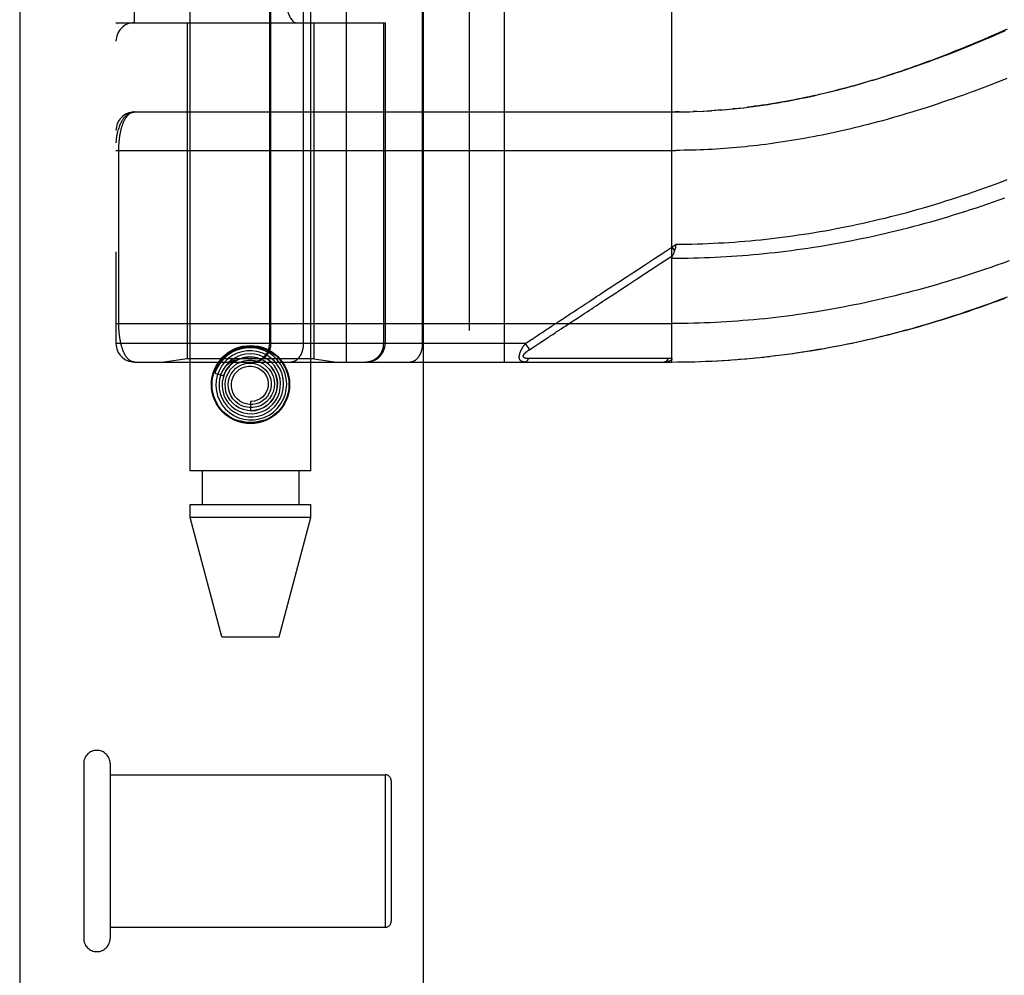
# Model space of a CAD drawing. Header units: inches. Extents: x 0 to 227, y 0 to 147.
# Tile 38 of 256: x 40.84 to 42.44, y 44.14 to 45.7. Entities that reach past the tile are written whole.
import ezdxf

# ---------------------------------------------------------------- set-up
doc = ezdxf.new("R2010")
doc.units = ezdxf.units.IN
doc.header["$LTSCALE"] = 12.466667
doc.header["$MEASUREMENT"] = 0
doc.linetypes.add('HIDDEN', pattern=[0.2, 0.1, -0.1])
doc.layers.get('0').update_dxf_attribs({"linetype": 'CONTINUOUS'})
doc.layers.add('DEFAULT_2', color=8, linetype='HIDDEN')
doc.layers.add('LEFTHAND_DOOR_ASSEMBLY', color=7, linetype='CONTINUOUS')

msp = doc.modelspace()

# ---------------------------------------------------------------- linework, layer by layer
at = {"color": 3, "linetype": 'Continuous'}
msp.add_line((40.8392, 106.2511), (40.8392, 41.7214), dxfattribs=at)
at = {"layer": 'DEFAULT_2', "color": 8, "linetype": 'HIDDEN'}
for p, q in [((40.9432, 44.4884), (40.9432, 44.2044)), ((40.9862, 44.4884), (40.9862, 44.2044)), ((40.9862, 44.4704), (41.4332, 44.4704)), ((41.4332, 44.4704), (41.4332, 44.2224)), ((41.4432, 44.4604), (41.4432, 44.2324)), ((40.9862, 44.2224), (41.4332, 44.2224))]:
    msp.add_line(p, q, dxfattribs=at)
for centre, radius, start, end in [((40.9647, 44.4884), 0.0215, 0, 180), ((41.4332, 44.4604), 0.01, 0, 90), ((41.4332, 44.2324), 0.01, 270, 360), ((40.9647, 44.2044), 0.0215, 180, 360)]:
    msp.add_arc(centre, radius, start, end, dxfattribs=at)
at = {"layer": 'LEFTHAND_DOOR_ASSEMBLY', "color": 3, "linetype": 'Continuous'}
msp.add_line((41.4949, 101.2924), (41.4949, 41.9424), dxfattribs=at)
at = {"layer": 'LEFTHAND_DOOR_ASSEMBLY', "color": 8, "linetype": 'HIDDEN'}
for p, q in [((41.5699, 101.2924), (41.5699, 41.9424)), ((41.1164, 44.9644), (41.1164, 48.1468)), ((41.3124, 44.9644), (41.3124, 48.1468)), ((41.3707, 45.1411), (41.3707, 47.8436)), ((41.6272, 45.1411), (41.6272, 47.8436)), ((40.9957, 47.8136), (40.9957, 45.1711)), ((41.2456, 45.1711), (41.2456, 47.8136)), ((41.2476, 45.1711), (41.2476, 47.8136)), ((41.3007, 45.1711), (41.3007, 47.8136)), ((41.4942, 45.1711), (41.4942, 47.8136)), ((41.0257, 45.6924), (41.0257, 47.2924)), ((41.3382, 47.2924), (41.3382, 45.6924)), ((41.3841, 47.2924), (41.3841, 45.6924)), ((41.8994, 45.1411), (41.8994, 45.8059)), ((40.9957, 45.6924), (41.4332, 45.6924)), ((41.1114, 45.6924), (41.1114, 45.1464)), ((41.3174, 45.6924), (41.3174, 45.1464)), ((41.4309, 45.1711), (41.4309, 45.6924)), ((41.4332, 45.6924), (41.4332, 45.1711)), ((42.0042, 45.553), (41.9983, 45.5524)), ((42.0077, 45.5534), (42.0162, 45.5543)), ((41.0257, 45.5474), (41.8994, 45.5474)), ((41.911, 45.5475), (41.9052, 45.5474)), ((41.9137, 45.5475), (41.9225, 45.5477)), ((41.9209, 45.5476), (41.9283, 45.5478)), ((41.9398, 45.5482), (41.934, 45.548)), ((41.9426, 45.5483), (41.9514, 45.5488)), ((41.9497, 45.5487), (41.9572, 45.5491)), ((41.9568, 45.5491), (41.9638, 45.5495)), ((41.9708, 45.55), (41.963, 45.5495)), ((41.9779, 45.5505), (41.9689, 45.5499)), ((41.9806, 45.5508), (41.9747, 45.5503)), ((41.9779, 45.5505), (41.9865, 45.5513)), ((40.9957, 45.4849), (41.906, 45.4849)), ((41.0003, 45.2028), (41.0003, 45.4849)), ((41.8994, 45.3279), (41.9062, 45.3324)), ((41.8994, 45.3279), (41.9036, 45.3217)), ((41.9053, 45.3281), (41.905, 45.3269)), ((41.9055, 45.3294), (41.9053, 45.3281)), ((41.9062, 45.3324), (41.9055, 45.3294)), ((40.9957, 45.2036), (41.8994, 45.2036)), ((41.7347, 45.2051), (41.7475, 45.2135)), ((41.6611, 45.1711), (40.9957, 45.1711)), ((41.6611, 45.1711), (41.6637, 45.1728)), ((41.6611, 45.1711), (41.6677, 45.1611)), ((41.6637, 45.1728), (41.6661, 45.1744)), ((41.6661, 45.1744), (41.6685, 45.176)), ((41.6752, 45.166), (41.6831, 45.1712)), ((41.6831, 45.1712), (41.6847, 45.1723)), ((41.6847, 45.1723), (41.6939, 45.1783)), ((41.6677, 45.1611), (41.6752, 45.166)), ((42.0638, 45.1509), (42.0774, 45.1526)), ((42.073, 45.152), (42.0869, 45.1538)), ((42.0822, 45.1532), (42.0964, 45.1551)), ((42.0915, 45.1545), (42.1059, 45.1565)), ((42.1007, 45.1558), (42.1154, 45.158)), ((41.0257, 45.1411), (41.8994, 45.1411)), ((41.1114, 45.1464), (41.0739, 45.1411)), ((41.3174, 45.1464), (41.1114, 45.1464)), ((41.1847, 45.1399), (41.1842, 45.1395)), ((41.1851, 45.1403), (41.1847, 45.1399)), ((41.1855, 45.1407), (41.1851, 45.1403)), ((41.186, 45.1412), (41.1855, 45.1407)), ((41.1875, 45.1425), (41.186, 45.1412)), ((41.1878, 45.1427), (41.1875, 45.1425)), ((41.3174, 45.1464), (41.3549, 45.1411)), ((41.671, 45.1466), (41.6666, 45.1466)), ((41.6799, 45.1467), (41.671, 45.1466)), ((41.7117, 45.1467), (41.6799, 45.1467)), ((41.7168, 45.1467), (41.7117, 45.1467)), ((41.8808, 45.1468), (41.8694, 45.1468)), ((41.8934, 45.1468), (41.8808, 45.1468)), ((41.8994, 45.1411), (41.9087, 45.1412)), ((41.9085, 45.1412), (41.918, 45.1413)), ((41.9176, 45.1413), (41.9274, 45.1414)), ((41.9267, 45.1414), (41.9367, 45.1416)), ((41.9358, 45.1416), (41.946, 45.1419)), ((41.9449, 45.1419), (41.9554, 45.1423)), ((41.954, 45.1422), (41.9647, 45.1427)), ((41.9631, 45.1426), (41.974, 45.1432)), ((41.9722, 45.1431), (41.9834, 45.1437)), ((41.9813, 45.1436), (41.9928, 45.1443)), ((41.9905, 45.1441), (42.0021, 45.145)), ((41.9996, 45.1448), (42.0115, 45.1457)), ((42.0087, 45.1455), (42.0209, 45.1465)), ((42.0179, 45.1462), (42.0303, 45.1473)), ((42.027, 45.147), (42.0397, 45.1482)), ((42.0362, 45.1479), (42.0491, 45.1492)), ((42.0454, 45.1488), (42.0585, 45.1503)), ((42.0546, 45.1498), (42.068, 45.1514)), ((41.1564, 45.1232), (41.1707, 45.1186)), ((41.2144, 45.0769), (41.2144, 45.0619)), ((41.3124, 44.9644), (41.1164, 44.9644)), ((41.1359, 44.9644), (41.1359, 44.9094)), ((41.2929, 44.9644), (41.2929, 44.9094)), ((41.1164, 44.8885), (41.1164, 44.9094)), ((41.1164, 44.9094), (41.3124, 44.9094)), ((41.3124, 44.8885), (41.3124, 44.9094)), ((41.1679, 44.6944), (41.1164, 44.8885)), ((41.3124, 44.8885), (41.1164, 44.8885)), ((41.2609, 44.6944), (41.3124, 44.8885)), ((41.1679, 44.6944), (41.2609, 44.6944))]:
    msp.add_line(p, q, dxfattribs=at)
for points in [[(42.0156, 45.5543), (42.0236, 45.5552), (42.0316, 45.5563), (42.0396, 45.5574), (42.0477, 45.5585), (42.0557, 45.5597), (42.0636, 45.561), (42.0716, 45.5623), (42.0794, 45.5637), (42.0872, 45.5651), (42.095, 45.5666), (42.1026, 45.5681), (42.1102, 45.5696), (42.1176, 45.5712), (42.125, 45.5728), (42.1323, 45.5744), (42.1396, 45.5761), (42.1468, 45.5778), (42.154, 45.5795), (42.1612, 45.5813), (42.1683, 45.5831), (42.1754, 45.585), (42.1825, 45.5868), (42.1896, 45.5888), (42.1966, 45.5907), (42.2036, 45.5927), (42.2106, 45.5947), (42.2176, 45.5968), (42.2246, 45.5989), (42.2315, 45.601), (42.2385, 45.6031), (42.2454, 45.6053), (42.2524, 45.6076), (42.2593, 45.6098), (42.2662, 45.6121), (42.2731, 45.6144), (42.2801, 45.6168), (42.287, 45.6192), (42.294, 45.6217), (42.3009, 45.6241), (42.3079, 45.6267), (42.3149, 45.6292), (42.3219, 45.6318), (42.329, 45.6345), (42.336, 45.6372), (42.3431, 45.6399), (42.3502, 45.6427), (42.3573, 45.6455), (42.3644, 45.6483), (42.3716, 45.6512), (42.3788, 45.6542), (42.3861, 45.6572), (42.3933, 45.6602), (42.4006, 45.6633), (42.408, 45.6664), (42.4153, 45.6696), (42.4227, 45.6728), (42.4302, 45.6761), (42.4376, 45.6794), (42.4452, 45.6828)], [(42.4412, 45.6793), (42.4326, 45.6755), (42.424, 45.6718), (42.4155, 45.6681), (42.407, 45.6645), (42.3985, 45.661), (42.3901, 45.6575), (42.3818, 45.6541), (42.3735, 45.6507), (42.3652, 45.6474), (42.357, 45.6442), (42.3489, 45.6411), (42.3408, 45.638), (42.3328, 45.6349), (42.3248, 45.632), (42.3169, 45.6291), (42.309, 45.6262), (42.3012, 45.6234), (42.2934, 45.6207), (42.2857, 45.618), (42.278, 45.6154), (42.2704, 45.6129), (42.2629, 45.6104), (42.2554, 45.608), (42.2479, 45.6056), (42.2405, 45.6033), (42.2332, 45.601), (42.2259, 45.5988), (42.2187, 45.5967), (42.2115, 45.5946), (42.2043, 45.5926), (42.1973, 45.5906), (42.1902, 45.5886), (42.1832, 45.5868), (42.1763, 45.5849), (42.1694, 45.5832), (42.1626, 45.5814), (42.1558, 45.5798), (42.149, 45.5781), (42.1423, 45.5766), (42.1356, 45.575), (42.129, 45.5735), (42.1225, 45.5721), (42.1159, 45.5707), (42.1094, 45.5694), (42.103, 45.5681), (42.0966, 45.5668), (42.0902, 45.5656), (42.0838, 45.5644), (42.0775, 45.5633), (42.0713, 45.5622), (42.065, 45.5612), (42.0588, 45.5602), (42.0526, 45.5592), (42.0465, 45.5583)], [(42.4436, 45.6016), (42.4347, 45.5981), (42.4258, 45.5946), (42.4169, 45.5911), (42.408, 45.5877), (42.3993, 45.5844), (42.3905, 45.5812), (42.3818, 45.578), (42.3732, 45.5749), (42.3646, 45.5718), (42.3561, 45.5688), (42.3476, 45.5659), (42.3391, 45.5631), (42.3307, 45.5602), (42.3224, 45.5575), (42.3141, 45.5548), (42.3058, 45.5522), (42.2977, 45.5496), (42.2895, 45.5471), (42.2814, 45.5447), (42.2734, 45.5423), (42.2654, 45.5399), (42.2574, 45.5377), (42.2495, 45.5354), (42.2417, 45.5333), (42.2339, 45.5312), (42.2261, 45.5291), (42.2184, 45.5271), (42.2107, 45.5252), (42.2031, 45.5233), (42.1955, 45.5215), (42.188, 45.5197), (42.1805, 45.5179), (42.1731, 45.5162), (42.1657, 45.5146), (42.1583, 45.513), (42.151, 45.5115), (42.1437, 45.51), (42.1364, 45.5086), (42.1292, 45.5072), (42.1221, 45.5058), (42.1149, 45.5045), (42.1078, 45.5033), (42.1008, 45.5021), (42.0937, 45.5009), (42.0867, 45.4998), (42.0798, 45.4987), (42.0728, 45.4977), (42.0659, 45.4967), (42.059, 45.4957), (42.0522, 45.4948)], [(41.9851, 45.5511), (41.9924, 45.5518), (41.9999, 45.5525), (42.0102, 45.5536)], [(42.0465, 45.5583), (42.0404, 45.5574), (42.0343, 45.5566), (42.0282, 45.5558), (42.0222, 45.555)], [(41.0257, 45.5474), (41.025, 45.5474), (41.0244, 45.5473), (41.0237, 45.5473), (41.023, 45.5472), (41.0223, 45.5471), (41.0216, 45.5469), (41.0209, 45.5467), (41.0202, 45.5465), (41.0195, 45.5463), (41.0188, 45.546), (41.0181, 45.5457), (41.0174, 45.5454), (41.0167, 45.545), (41.016, 45.5446), (41.0153, 45.5442), (41.0146, 45.5437), (41.0139, 45.5432), (41.0132, 45.5426), (41.0125, 45.542), (41.0118, 45.5413), (41.0111, 45.5406), (41.0104, 45.5399), (41.0096, 45.5391), (41.0089, 45.5383), (41.0082, 45.5374), (41.0075, 45.5364), (41.0068, 45.5354), (41.0061, 45.5343), (41.0054, 45.5332), (41.0047, 45.532), (41.0041, 45.5307), (41.0034, 45.5294), (41.0027, 45.5279), (41.002, 45.5264), (41.0014, 45.5248), (41.0007, 45.5231), (41.0001, 45.5212), (40.9995, 45.5193), (40.9989, 45.5173), (40.9983, 45.5153), (40.9979, 45.5133), (40.9975, 45.5115), (40.9971, 45.5099), (40.9968, 45.5083), (40.9966, 45.5069), (40.9964, 45.5057), (40.9962, 45.5045), (40.9961, 45.5034), (40.996, 45.5025), (40.9959, 45.5016), (40.9958, 45.5008), (40.9958, 45.5), (40.9958, 45.4993), (40.9957, 45.4986), (40.9957, 45.498), (40.9957, 45.4974)], [(41.0003, 45.4849), (41.0003, 45.4857), (41.0003, 45.4865), (41.0003, 45.4874), (41.0003, 45.4882), (41.0004, 45.489), (41.0004, 45.4898), (41.0004, 45.4906), (41.0004, 45.4915), (41.0005, 45.4923), (41.0005, 45.4931), (41.0005, 45.494), (41.0006, 45.4948), (41.0007, 45.4957), (41.0007, 45.4965), (41.0008, 45.4974), (41.0008, 45.4982), (41.0009, 45.4991), (41.001, 45.5), (41.0011, 45.5008), (41.0012, 45.5017), (41.0013, 45.5026), (41.0014, 45.5034), (41.0015, 45.5043), (41.0016, 45.5052), (41.0017, 45.5061), (41.0018, 45.507), (41.0019, 45.5079), (41.0021, 45.5088), (41.0022, 45.5097), (41.0024, 45.5105), (41.0025, 45.5114), (41.0027, 45.5123), (41.0029, 45.5132), (41.003, 45.514), (41.0032, 45.5149), (41.0034, 45.5158), (41.0036, 45.5166), (41.0038, 45.5175), (41.004, 45.5183), (41.0042, 45.5192), (41.0044, 45.52), (41.0046, 45.5209), (41.0049, 45.5217), (41.0051, 45.5225), (41.0053, 45.5233), (41.0056, 45.5242), (41.0058, 45.525), (41.0061, 45.5258), (41.0064, 45.5266), (41.0067, 45.5274), (41.0069, 45.5281), (41.0072, 45.5289), (41.0075, 45.5297), (41.0079, 45.5304), (41.0082, 45.5312), (41.0085, 45.5319), (41.0088, 45.5326), (41.0092, 45.5333), (41.0095, 45.534), (41.0099, 45.5347), (41.0102, 45.5354), (41.0106, 45.5361), (41.011, 45.5367), (41.0114, 45.5374), (41.0118, 45.538), (41.0122, 45.5386), (41.0126, 45.5392), (41.013, 45.5398), (41.0135, 45.5403), (41.0139, 45.5409), (41.0143, 45.5414), (41.0148, 45.5419), (41.0153, 45.5424), (41.0157, 45.5429), (41.0162, 45.5434), (41.0167, 45.5438), (41.0172, 45.5442), (41.0177, 45.5446), (41.0182, 45.545), (41.0188, 45.5453), (41.0193, 45.5456), (41.0198, 45.5459), (41.0204, 45.5462), (41.0209, 45.5464), (41.0215, 45.5467), (41.0221, 45.5468), (41.0227, 45.547), (41.0233, 45.5471), (41.0239, 45.5473), (41.0245, 45.5473), (41.0251, 45.5474), (41.0257, 45.5474)], [(41.8994, 45.5474), (41.9066, 45.5474), (41.9167, 45.5475)], [(41.9282, 45.5478), (41.9354, 45.5481), (41.9456, 45.5485)], [(42.0522, 45.4948), (42.0453, 45.494), (42.0385, 45.4932), (42.0318, 45.4924), (42.025, 45.4916), (42.0183, 45.4909), (42.0115, 45.4903), (42.0049, 45.4897), (41.9982, 45.4891), (41.9915, 45.4885), (41.9849, 45.488), (41.9782, 45.4876), (41.9716, 45.4871), (41.965, 45.4867), (41.9584, 45.4864), (41.9519, 45.4861), (41.9453, 45.4858), (41.9387, 45.4856), (41.9322, 45.4854), (41.9256, 45.4852), (41.9191, 45.4851), (41.9125, 45.485), (41.906, 45.4849)], [(41.9062, 45.3324), (41.9148, 45.3325), (41.9234, 45.3326), (41.932, 45.3328), (41.9406, 45.333), (41.9492, 45.3333), (41.9578, 45.3336), (41.9664, 45.334), (41.975, 45.3345), (41.9836, 45.335), (41.9922, 45.3355), (42.0009, 45.3361), (42.0095, 45.3367), (42.0181, 45.3375), (42.0268, 45.3382), (42.0354, 45.339), (42.0441, 45.3399), (42.0527, 45.3408), (42.0614, 45.3418), (42.0701, 45.3428), (42.0787, 45.3439), (42.0874, 45.345), (42.0961, 45.3462), (42.1049, 45.3475), (42.1136, 45.3488), (42.1223, 45.3501), (42.1311, 45.3516), (42.1398, 45.353), (42.1486, 45.3545), (42.1574, 45.3561), (42.1662, 45.3578), (42.175, 45.3595), (42.1838, 45.3612), (42.1926, 45.363), (42.2015, 45.3649), (42.2103, 45.3668), (42.2192, 45.3688), (42.2281, 45.3709), (42.237, 45.373), (42.2459, 45.3751), (42.2548, 45.3773), (42.2637, 45.3796), (42.2727, 45.3819), (42.2816, 45.3843), (42.2906, 45.3868), (42.2996, 45.3893), (42.3086, 45.3919), (42.3176, 45.3945), (42.3266, 45.3972), (42.3356, 45.4), (42.3446, 45.4028), (42.3537, 45.4056), (42.3627, 45.4086), (42.3718, 45.4116), (42.3808, 45.4146), (42.3899, 45.4177), (42.399, 45.4209), (42.4081, 45.4241), (42.4172, 45.4274), (42.4263, 45.4307), (42.4353, 45.4341), (42.4444, 45.4376)], [(41.8994, 45.3098), (41.9082, 45.3098), (41.917, 45.3099), (41.9258, 45.31), (41.9346, 45.3102), (41.9434, 45.3105), (41.9522, 45.3107), (41.961, 45.3111), (41.9698, 45.3115), (41.9786, 45.3119), (41.9874, 45.3124), (41.9962, 45.313), (42.0051, 45.3136), (42.0139, 45.3142), (42.0227, 45.3149), (42.0316, 45.3157), (42.0404, 45.3165), (42.0493, 45.3174), (42.0582, 45.3183), (42.0671, 45.3193), (42.0759, 45.3203), (42.0848, 45.3214), (42.0937, 45.3225), (42.1027, 45.3237), (42.1116, 45.3249), (42.1205, 45.3262), (42.1295, 45.3276), (42.1384, 45.329), (42.1474, 45.3305), (42.1564, 45.332), (42.1654, 45.3336), (42.1744, 45.3352), (42.1834, 45.3369), (42.1924, 45.3386), (42.2015, 45.3405), (42.2105, 45.3423), (42.2196, 45.3442), (42.2287, 45.3462), (42.2378, 45.3482), (42.2469, 45.3503), (42.256, 45.3525), (42.2652, 45.3547), (42.2743, 45.3569), (42.2835, 45.3593), (42.2926, 45.3616), (42.3018, 45.3641), (42.311, 45.3666), (42.3202, 45.3691), (42.3295, 45.3718), (42.3387, 45.3744), (42.3479, 45.3772), (42.3572, 45.38), (42.3664, 45.3828), (42.3757, 45.3857), (42.385, 45.3887), (42.3943, 45.3917), (42.4036, 45.3948), (42.4129, 45.3979), (42.4222, 45.4012), (42.4315, 45.4044), (42.4408, 45.4077)], [(41.7661, 45.2402), (41.7732, 45.2449), (41.7768, 45.2473), (41.7804, 45.2496), (41.784, 45.252), (41.7878, 45.2545), (41.7917, 45.2571), (41.7958, 45.2598), (41.8002, 45.2627), (41.8049, 45.2657), (41.8098, 45.269), (41.8151, 45.2725), (41.8208, 45.2762), (41.8268, 45.2802), (41.8333, 45.2844), (41.84, 45.2888), (41.8472, 45.2936), (41.8548, 45.2985), (41.8628, 45.3038), (41.8712, 45.3094), (41.8802, 45.3152), (41.8896, 45.3214), (41.8994, 45.3279)], [(41.8643, 45.2903), (41.8814, 45.3015), (41.9007, 45.3142)], [(41.8994, 45.3098), (41.8995, 45.31), (41.8995, 45.3102), (41.8995, 45.3104), (41.8995, 45.3106), (41.8995, 45.3109), (41.8996, 45.3111), (41.8996, 45.3113), (41.8997, 45.3115), (41.8997, 45.3117), (41.8998, 45.3119), (41.8998, 45.3121), (41.8999, 45.3124), (41.9, 45.3126), (41.9001, 45.3128), (41.9001, 45.313), (41.9002, 45.3133), (41.9003, 45.3135), (41.9004, 45.3137), (41.9005, 45.3139), (41.9009, 45.3147)], [(41.9036, 45.3217), (41.9034, 45.3211), (41.9032, 45.3205), (41.903, 45.3199), (41.9028, 45.3194), (41.9026, 45.3188), (41.9024, 45.3183), (41.9022, 45.3177), (41.902, 45.3172), (41.9018, 45.3167), (41.9016, 45.3161), (41.9014, 45.3156), (41.9011, 45.3151), (41.9009, 45.3147)], [(41.905, 45.3269), (41.9047, 45.3257), (41.9045, 45.3251), (41.9044, 45.3245), (41.9042, 45.324), (41.9041, 45.3234), (41.9039, 45.3228), (41.9037, 45.3222), (41.9036, 45.3217)], [(42.4477, 45.3054), (42.4377, 45.3018), (42.4277, 45.2982), (42.4177, 45.2948), (42.4078, 45.2914), (42.3979, 45.2881), (42.388, 45.2848), (42.3782, 45.2816), (42.3684, 45.2785), (42.3586, 45.2755), (42.3488, 45.2725), (42.3391, 45.2696), (42.3294, 45.2667), (42.3197, 45.264), (42.31, 45.2613), (42.3004, 45.2586), (42.2908, 45.2561), (42.2813, 45.2536), (42.2718, 45.2511), (42.2623, 45.2488), (42.2528, 45.2465), (42.2433, 45.2442), (42.2339, 45.2421), (42.2245, 45.24), (42.2152, 45.2379), (42.2058, 45.2359), (42.1965, 45.234), (42.1872, 45.2322), (42.178, 45.2304), (42.1688, 45.2286), (42.1595, 45.227), (42.1504, 45.2253), (42.1412, 45.2238), (42.132, 45.2223), (42.1229, 45.2209), (42.1138, 45.2195), (42.1047, 45.2182), (42.0957, 45.2169), (42.0866, 45.2158), (42.0776, 45.2146), (42.0686, 45.2135), (42.0596, 45.2125), (42.0506, 45.2115), (42.0416, 45.2106), (42.0327, 45.2098), (42.0237, 45.209), (42.0148, 45.2083), (42.0059, 45.2076), (41.997, 45.2069), (41.9881, 45.2064), (41.9792, 45.2058), (41.9703, 45.2054), (41.9615, 45.205)], [(41.8231, 45.2632), (41.829, 45.2671), (41.8353, 45.2712), (41.8419, 45.2756), (41.8643, 45.2903)], [(41.7475, 45.2135), (41.7509, 45.2157), (41.7544, 45.2181), (41.758, 45.2204), (41.7617, 45.2228), (41.7654, 45.2252), (41.769, 45.2277), (41.7727, 45.2301), (41.7764, 45.2325), (41.78, 45.2349), (41.7836, 45.2372), (41.7873, 45.2397), (41.791, 45.2421), (41.7949, 45.2447), (41.7989, 45.2473), (41.8032, 45.2501), (41.8077, 45.2531), (41.8125, 45.2562), (41.8231, 45.2632)], [(41.718, 45.2086), (41.723, 45.2119), (41.7258, 45.2137), (41.7287, 45.2156), (41.7317, 45.2176), (41.7348, 45.2197), (41.738, 45.2218), (41.7413, 45.2239), (41.7447, 45.2262), (41.7482, 45.2284), (41.7517, 45.2308), (41.7553, 45.2331), (41.7589, 45.2355), (41.7625, 45.2378), (41.7661, 45.2402)], [(42.11, 45.1571), (42.1193, 45.1586), (42.1286, 45.1601), (42.1379, 45.1617), (42.1473, 45.1633), (42.1566, 45.165), (42.166, 45.1667), (42.1754, 45.1686), (42.1848, 45.1705), (42.1943, 45.1724), (42.2038, 45.1745), (42.2132, 45.1766), (42.2228, 45.1787), (42.2323, 45.181), (42.2418, 45.1833), (42.2514, 45.1856), (42.261, 45.1881), (42.2706, 45.1906), (42.2803, 45.1932), (42.2899, 45.1958), (42.2996, 45.1986), (42.3094, 45.2014), (42.3191, 45.2042), (42.3289, 45.2072), (42.3387, 45.2102), (42.3485, 45.2133), (42.3582, 45.2164), (42.368, 45.2196), (42.3777, 45.2229), (42.3874, 45.2262), (42.3971, 45.2295), (42.4067, 45.2329), (42.4164, 45.2364), (42.426, 45.2399), (42.4355, 45.2435), (42.4451, 45.2471)], [(42.1154, 45.158), (42.1249, 45.1595), (42.1345, 45.161), (42.1441, 45.1627), (42.1537, 45.1644), (42.1633, 45.1662), (42.1729, 45.168), (42.1825, 45.17), (42.1922, 45.1719), (42.2019, 45.174), (42.2116, 45.1761), (42.2213, 45.1783), (42.2311, 45.1806), (42.2409, 45.1829), (42.2507, 45.1853), (42.2605, 45.1878), (42.2703, 45.1904), (42.2802, 45.193), (42.2901, 45.1957), (42.3, 45.1985), (42.31, 45.2013), (42.3199, 45.2043), (42.3299, 45.2073), (42.34, 45.2103), (42.35, 45.2135), (42.3601, 45.2167), (42.3701, 45.22), (42.3803, 45.2233), (42.3904, 45.2268), (42.4005, 45.2303), (42.4107, 45.2339), (42.4209, 45.2376), (42.4311, 45.2413), (42.4414, 45.2451)], [(41.0257, 45.1411), (41.0251, 45.1412), (41.0245, 45.1412), (41.0239, 45.1413), (41.0233, 45.1414), (41.0227, 45.1415), (41.0222, 45.1417), (41.0216, 45.1419), (41.0211, 45.1421), (41.0205, 45.1423), (41.02, 45.1426), (41.0194, 45.1428), (41.0189, 45.1431), (41.0184, 45.1435), (41.0179, 45.1438), (41.0174, 45.1442), (41.0169, 45.1446), (41.0164, 45.145), (41.016, 45.1454), (41.0155, 45.1459), (41.015, 45.1464), (41.0146, 45.1468), (41.0141, 45.1474), (41.0137, 45.1479), (41.0133, 45.1484), (41.0129, 45.149), (41.0125, 45.1495), (41.0121, 45.1501), (41.0117, 45.1507), (41.0113, 45.1513), (41.0109, 45.152), (41.0105, 45.1526), (41.0102, 45.1533), (41.0098, 45.1539), (41.0095, 45.1546), (41.0091, 45.1553), (41.0088, 45.156), (41.0085, 45.1567), (41.0082, 45.1574), (41.0078, 45.1581), (41.0075, 45.1589), (41.0072, 45.1596), (41.007, 45.1604), (41.0067, 45.1611), (41.0064, 45.1619), (41.0061, 45.1627), (41.0059, 45.1634), (41.0056, 45.1642), (41.0054, 45.165), (41.0051, 45.1658), (41.0049, 45.1666), (41.0047, 45.1674), (41.0045, 45.1683), (41.0043, 45.1691), (41.004, 45.1699), (41.0038, 45.1707), (41.0036, 45.1716), (41.0035, 45.1724), (41.0033, 45.1733), (41.0031, 45.1741), (41.0029, 45.175), (41.0028, 45.1758), (41.0026, 45.1767), (41.0025, 45.1775), (41.0023, 45.1784), (41.0022, 45.1792), (41.002, 45.1801), (41.0019, 45.181), (41.0018, 45.1818), (41.0017, 45.1827), (41.0015, 45.1836), (41.0014, 45.1844), (41.0013, 45.1853), (41.0012, 45.1862), (41.0011, 45.187), (41.0011, 45.1879), (41.001, 45.1887), (41.0009, 45.1895), (41.0008, 45.1904), (41.0008, 45.1912), (41.0007, 45.1921), (41.0007, 45.1929), (41.0006, 45.1937), (41.0005, 45.1946), (41.0005, 45.1954), (41.0005, 45.1962), (41.0004, 45.197), (41.0004, 45.1979), (41.0004, 45.1987), (41.0004, 45.1995), (41.0003, 45.2003), (41.0003, 45.2012), (41.0003, 45.202), (41.0003, 45.2028)], [(41.6999, 45.1967), (41.7038, 45.1993), (41.7057, 45.2005), (41.7076, 45.2018), (41.7096, 45.2031), (41.7116, 45.2044), (41.7136, 45.2057), (41.7158, 45.2071), (41.718, 45.2086)], [(41.7096, 45.1886), (41.7115, 45.1899), (41.7135, 45.1912), (41.7155, 45.1924), (41.7175, 45.1938), (41.7195, 45.1951), (41.7217, 45.1965), (41.7239, 45.198), (41.7264, 45.1996), (41.729, 45.2013), (41.7317, 45.2031), (41.7347, 45.2051)], [(41.9615, 45.205), (41.9526, 45.2046), (41.9437, 45.2043), (41.9349, 45.2041), (41.926, 45.2039), (41.9172, 45.2038), (41.9083, 45.2037), (41.8994, 45.2036)], [(41.6761, 45.181), (41.6793, 45.1831), (41.681, 45.1843)], [(41.681, 45.1843), (41.6847, 45.1867), (41.6866, 45.1879), (41.6884, 45.1891)], [(41.6884, 45.1891), (41.6922, 45.1916), (41.6941, 45.1929), (41.6961, 45.1942), (41.698, 45.1954), (41.6999, 45.1967)], [(41.6939, 45.1783), (41.6958, 45.1795), (41.6977, 45.1808), (41.6997, 45.1821), (41.7017, 45.1834), (41.7036, 45.1847), (41.7056, 45.186), (41.7096, 45.1886)], [(41.218, 45.1411), (41.2186, 45.1411), (41.2193, 45.1412), (41.2199, 45.1412), (41.2205, 45.1413), (41.2212, 45.1413), (41.2218, 45.1414), (41.2225, 45.1415), (41.2231, 45.1416), (41.2237, 45.1417), (41.2244, 45.1419), (41.225, 45.142), (41.2256, 45.1422), (41.2263, 45.1423), (41.2269, 45.1425), (41.2275, 45.1427), (41.2281, 45.143), (41.2287, 45.1432), (41.2293, 45.1434), (41.2299, 45.1437), (41.2305, 45.144), (41.2311, 45.1442), (41.2317, 45.1445), (41.2322, 45.1448), (41.2328, 45.1452), (41.2334, 45.1455), (41.2339, 45.1458), (41.2344, 45.1462), (41.235, 45.1466), (41.2355, 45.1469), (41.236, 45.1473), (41.2365, 45.1477), (41.237, 45.1482), (41.2375, 45.1486), (41.238, 45.149), (41.2385, 45.1495), (41.2389, 45.1499), (41.2394, 45.1504), (41.2398, 45.1509), (41.2403, 45.1514), (41.2407, 45.1519), (41.2411, 45.1524), (41.2415, 45.1529), (41.2419, 45.1534), (41.2423, 45.1539), (41.2426, 45.1545), (41.243, 45.155), (41.2433, 45.1556), (41.2437, 45.1561), (41.244, 45.1567), (41.2443, 45.1573), (41.2446, 45.1579), (41.2449, 45.1585), (41.2451, 45.1591), (41.2454, 45.1597), (41.2456, 45.1603), (41.2458, 45.1609), (41.2461, 45.1615), (41.2463, 45.1621), (41.2465, 45.1627), (41.2466, 45.1634), (41.2468, 45.164), (41.2469, 45.1647), (41.2471, 45.1653), (41.2472, 45.1659), (41.2473, 45.1666), (41.2474, 45.1672), (41.2475, 45.1679), (41.2475, 45.1685), (41.2476, 45.1692), (41.2476, 45.1698), (41.2476, 45.1705), (41.2476, 45.1711)], [(41.2795, 45.1411), (41.28, 45.1411), (41.2804, 45.1412), (41.2809, 45.1412), (41.2813, 45.1413), (41.2818, 45.1413), (41.2823, 45.1414), (41.2827, 45.1415), (41.2832, 45.1416), (41.2836, 45.1417), (41.2841, 45.1419), (41.2845, 45.142), (41.285, 45.1422), (41.2854, 45.1423), (41.2859, 45.1425), (41.2863, 45.1427), (41.2867, 45.143), (41.2872, 45.1432), (41.2876, 45.1434), (41.288, 45.1437), (41.2885, 45.144), (41.2889, 45.1442), (41.2893, 45.1445), (41.2897, 45.1448), (41.2901, 45.1452), (41.2905, 45.1455), (41.2909, 45.1458), (41.2913, 45.1462), (41.2917, 45.1466), (41.292, 45.1469), (41.2924, 45.1473), (41.2928, 45.1477), (41.2931, 45.1482), (41.2935, 45.1486), (41.2938, 45.149), (41.2942, 45.1495), (41.2945, 45.1499), (41.2948, 45.1504), (41.2951, 45.1509), (41.2954, 45.1514), (41.2957, 45.1519), (41.296, 45.1524), (41.2963, 45.1529), (41.2966, 45.1534), (41.2969, 45.1539), (41.2971, 45.1545), (41.2974, 45.155), (41.2976, 45.1556), (41.2979, 45.1561), (41.2981, 45.1567), (41.2983, 45.1573), (41.2985, 45.1579), (41.2987, 45.1585), (41.2989, 45.1591), (41.2991, 45.1597), (41.2993, 45.1603), (41.2994, 45.1609), (41.2996, 45.1615), (41.2997, 45.1621), (41.2999, 45.1627), (41.3, 45.1634), (41.3001, 45.164), (41.3002, 45.1647), (41.3003, 45.1653), (41.3004, 45.1659), (41.3005, 45.1666), (41.3005, 45.1672), (41.3006, 45.1679), (41.3006, 45.1685), (41.3007, 45.1692), (41.3007, 45.1698), (41.3007, 45.1705), (41.3007, 45.1711)], [(41.4012, 45.1411), (41.4018, 45.1411), (41.4025, 45.1412), (41.4031, 45.1412), (41.4038, 45.1413), (41.4044, 45.1413), (41.4051, 45.1414), (41.4057, 45.1415), (41.4063, 45.1416), (41.407, 45.1417), (41.4076, 45.1419), (41.4082, 45.142), (41.4089, 45.1422), (41.4095, 45.1423), (41.4101, 45.1425), (41.4107, 45.1427), (41.4113, 45.143), (41.412, 45.1432), (41.4126, 45.1434), (41.4131, 45.1437), (41.4137, 45.144), (41.4143, 45.1442), (41.4149, 45.1445), (41.4155, 45.1448), (41.416, 45.1452), (41.4166, 45.1455), (41.4171, 45.1458), (41.4177, 45.1462), (41.4182, 45.1466), (41.4187, 45.1469), (41.4193, 45.1473), (41.4198, 45.1477), (41.4203, 45.1482), (41.4208, 45.1486), (41.4212, 45.149), (41.4217, 45.1495), (41.4222, 45.1499), (41.4226, 45.1504), (41.4231, 45.1509), (41.4235, 45.1514), (41.4239, 45.1519), (41.4243, 45.1524), (41.4247, 45.1529), (41.4251, 45.1534), (41.4255, 45.1539), (41.4259, 45.1545), (41.4262, 45.155), (41.4266, 45.1556), (41.4269, 45.1561), (41.4272, 45.1567), (41.4275, 45.1573), (41.4278, 45.1579), (41.4281, 45.1585), (41.4284, 45.1591), (41.4286, 45.1597), (41.4289, 45.1603), (41.4291, 45.1609), (41.4293, 45.1615), (41.4295, 45.1621), (41.4297, 45.1627), (41.4299, 45.1634), (41.43, 45.164), (41.4302, 45.1647), (41.4303, 45.1653), (41.4304, 45.1659), (41.4305, 45.1666), (41.4306, 45.1672), (41.4307, 45.1679), (41.4308, 45.1685), (41.4308, 45.1692), (41.4308, 45.1698), (41.4309, 45.1705), (41.4309, 45.1711)], [(41.473, 45.1411), (41.4735, 45.1411), (41.474, 45.1412), (41.4744, 45.1412), (41.4749, 45.1413), (41.4753, 45.1413), (41.4758, 45.1414), (41.4763, 45.1415), (41.4767, 45.1416), (41.4772, 45.1417), (41.4776, 45.1419), (41.4781, 45.142), (41.4785, 45.1422), (41.479, 45.1423), (41.4794, 45.1425), (41.4798, 45.1427), (41.4803, 45.143), (41.4807, 45.1432), (41.4811, 45.1434), (41.4816, 45.1437), (41.482, 45.144), (41.4824, 45.1442), (41.4828, 45.1445), (41.4832, 45.1448), (41.4836, 45.1452), (41.484, 45.1455), (41.4844, 45.1458), (41.4848, 45.1462), (41.4852, 45.1466), (41.4856, 45.1469), (41.4859, 45.1473), (41.4863, 45.1477), (41.4867, 45.1482), (41.487, 45.1486), (41.4874, 45.149), (41.4877, 45.1495), (41.488, 45.1499), (41.4883, 45.1504), (41.4887, 45.1509), (41.489, 45.1514), (41.4893, 45.1519), (41.4896, 45.1524), (41.4899, 45.1529), (41.4901, 45.1534), (41.4904, 45.1539), (41.4907, 45.1545), (41.4909, 45.155), (41.4912, 45.1556), (41.4914, 45.1561), (41.4916, 45.1567), (41.4918, 45.1573), (41.4921, 45.1579), (41.4923, 45.1585), (41.4924, 45.1591), (41.4926, 45.1597), (41.4928, 45.1603), (41.493, 45.1609), (41.4931, 45.1615), (41.4933, 45.1621), (41.4934, 45.1627), (41.4935, 45.1634), (41.4936, 45.164), (41.4937, 45.1647), (41.4938, 45.1653), (41.4939, 45.1659), (41.494, 45.1666), (41.4941, 45.1672), (41.4941, 45.1679), (41.4942, 45.1685), (41.4942, 45.1692), (41.4942, 45.1698), (41.4942, 45.1705), (41.4942, 45.1711)], [(41.6599, 45.1411), (41.6595, 45.1411), (41.6591, 45.1412), (41.6587, 45.1412), (41.6583, 45.1412), (41.6579, 45.1413), (41.6576, 45.1414), (41.6572, 45.1414), (41.6569, 45.1415), (41.6566, 45.1416), (41.6563, 45.1417), (41.656, 45.1418), (41.6558, 45.1419), (41.6555, 45.142), (41.6553, 45.1421), (41.655, 45.1422), (41.6548, 45.1423), (41.6546, 45.1425), (41.6544, 45.1426), (41.6542, 45.1427), (41.654, 45.1429), (41.6538, 45.143), (41.6536, 45.1432), (41.6535, 45.1433), (41.6533, 45.1435), (41.6532, 45.1437), (41.653, 45.1438), (41.6529, 45.144), (41.6527, 45.1442), (41.6526, 45.1444), (41.6525, 45.1445), (41.6524, 45.1447), (41.6523, 45.1449), (41.6522, 45.1451), (41.6521, 45.1453), (41.652, 45.1455), (41.6519, 45.1457), (41.6518, 45.1459), (41.6517, 45.1461), (41.6517, 45.1463), (41.6516, 45.1465), (41.6516, 45.1468), (41.6515, 45.147), (41.6515, 45.1472), (41.6514, 45.1474), (41.6514, 45.1477), (41.6513, 45.1479), (41.6513, 45.1482), (41.6513, 45.1484), (41.6513, 45.1487), (41.6513, 45.1489), (41.6513, 45.1492), (41.6512, 45.1494), (41.6513, 45.1497), (41.6513, 45.15), (41.6513, 45.1503), (41.6513, 45.1505), (41.6513, 45.1508), (41.6514, 45.1511), (41.6514, 45.1514), (41.6514, 45.1517), (41.6515, 45.152), (41.6515, 45.1523), (41.6516, 45.1526), (41.6517, 45.1529), (41.6517, 45.1532), (41.6518, 45.1536), (41.6519, 45.1539), (41.652, 45.1542), (41.6521, 45.1546), (41.6522, 45.1549), (41.6523, 45.1553), (41.6524, 45.1556), (41.6525, 45.156), (41.6526, 45.1563), (41.6528, 45.1567), (41.6529, 45.1571), (41.6531, 45.1575), (41.6532, 45.1578), (41.6534, 45.1582), (41.6536, 45.1586), (41.6537, 45.159), (41.6539, 45.1595), (41.6541, 45.1599), (41.6543, 45.1603), (41.6545, 45.1607), (41.6548, 45.1612), (41.655, 45.1616), (41.6552, 45.1621), (41.6555, 45.1626), (41.6558, 45.1631), (41.656, 45.1635), (41.6563, 45.1641), (41.6566, 45.1646), (41.657, 45.1651), (41.6573, 45.1656), (41.6577, 45.1662), (41.658, 45.1668), (41.6584, 45.1673), (41.6588, 45.168), (41.6593, 45.1686), (41.6597, 45.1692), (41.6602, 45.1698), (41.6606, 45.1705), (41.6611, 45.1711)], [(41.6685, 45.176), (41.6708, 45.1775), (41.672, 45.1783)], [(41.672, 45.1783), (41.6747, 45.1801), (41.6761, 45.181)], [(41.1781, 45.1527), (41.1713, 45.147), (41.1655, 45.1403), (41.1606, 45.1328), (41.157, 45.1247), (41.1564, 45.1232)], [(41.1925, 45.1552), (41.1851, 45.1514), (41.1783, 45.1466), (41.1723, 45.1408), (41.1673, 45.1342), (41.1632, 45.1269), (41.1604, 45.119), (41.1587, 45.1108), (41.1582, 45.1024), (41.159, 45.0941), (41.161, 45.0859), (41.1643, 45.0781), (41.1686, 45.0709), (41.174, 45.0644), (41.1803, 45.0588), (41.1874, 45.0541), (41.1951, 45.0505), (41.2033, 45.0482), (41.2117, 45.047), (41.2202, 45.0471), (41.2287, 45.0485), (41.2368, 45.0511), (41.2445, 45.0549)], [(41.1608, 45.1383), (41.1655, 45.1446), (41.1708, 45.1502), (41.177, 45.155), (41.1839, 45.1589), (41.1911, 45.162), (41.1987, 45.1641), (41.2065, 45.1654), (41.2145, 45.1658), (41.2224, 45.1654), (41.2302, 45.1641), (41.2378, 45.162), (41.245, 45.1589), (41.2519, 45.155), (41.2581, 45.1502), (41.2634, 45.1446), (41.2681, 45.1383)], [(41.1986, 45.1521), (41.1914, 45.1492), (41.1847, 45.1452), (41.1788, 45.1403), (41.1736, 45.1345), (41.1694, 45.128), (41.1662, 45.1209), (41.1641, 45.1134), (41.1632, 45.1056), (41.1635, 45.0978), (41.165, 45.0901), (41.1676, 45.0827), (41.1714, 45.0757), (41.1762, 45.0695), (41.1818, 45.064), (41.1883, 45.0594), (41.1953, 45.0558), (41.2029, 45.0534), (41.2107, 45.0521), (41.2187, 45.052), (41.2266, 45.0531), (41.2343, 45.0554)], [(41.2445, 45.0549), (41.2516, 45.0598), (41.2578, 45.0656), (41.2632, 45.0724), (41.2675, 45.0799), (41.2706, 45.0879), (41.2725, 45.0963), (41.2732, 45.105), (41.2726, 45.1136), (41.2707, 45.1221), (41.2676, 45.1302), (41.2633, 45.1378), (41.258, 45.1447), (41.2517, 45.1508), (41.2445, 45.1558), (41.2367, 45.1598), (41.2284, 45.1626), (41.2197, 45.1641), (41.2109, 45.1643), (41.2022, 45.1633), (41.1937, 45.161), (41.1856, 45.1574), (41.1781, 45.1527)], [(41.2343, 45.0554), (41.2415, 45.0589), (41.2481, 45.0634), (41.254, 45.0689), (41.259, 45.0752), (41.263, 45.0822), (41.2659, 45.0897), (41.2677, 45.0976), (41.2682, 45.1057), (41.2675, 45.1138), (41.2656, 45.1217), (41.2625, 45.1292), (41.2584, 45.1362), (41.2532, 45.1426), (41.2471, 45.148), (41.2402, 45.1525), (41.2328, 45.156), (41.2249, 45.1582), (41.2167, 45.1593), (41.2085, 45.1592), (41.2003, 45.1578), (41.1925, 45.1552)], [(41.2247, 45.0578), (41.2319, 45.0599), (41.2386, 45.063), (41.2448, 45.0672), (41.2503, 45.0722), (41.2549, 45.0781), (41.2586, 45.0846), (41.2613, 45.0916), (41.2628, 45.099), (41.2632, 45.1065), (41.2624, 45.114), (41.2605, 45.1213), (41.2574, 45.1283), (41.2533, 45.1347), (41.2483, 45.1404), (41.2425, 45.1452), (41.2359, 45.1492), (41.2288, 45.152), (41.2214, 45.1538), (41.2137, 45.1544), (41.2061, 45.1538), (41.1986, 45.1521)], [(41.6666, 45.1466), (41.6661, 45.1466), (41.6657, 45.1466), (41.6653, 45.1466), (41.6649, 45.1467), (41.6645, 45.1467), (41.6642, 45.1467), (41.6639, 45.1467), (41.6635, 45.1468), (41.6632, 45.1468), (41.6629, 45.1469), (41.6626, 45.1469), (41.6624, 45.1469), (41.6621, 45.147), (41.6619, 45.147), (41.6616, 45.1471), (41.6614, 45.1472), (41.6612, 45.1472), (41.661, 45.1473), (41.6608, 45.1474), (41.6606, 45.1474), (41.6604, 45.1475), (41.6602, 45.1476), (41.6601, 45.1476), (41.6599, 45.1477), (41.6598, 45.1478), (41.6596, 45.1479), (41.6595, 45.1479), (41.6593, 45.148), (41.6592, 45.1481), (41.6591, 45.1482), (41.659, 45.1483), (41.6589, 45.1484), (41.6588, 45.1485), (41.6587, 45.1485), (41.6586, 45.1486), (41.6585, 45.1487), (41.6584, 45.1488), (41.6583, 45.1489), (41.6583, 45.149), (41.6582, 45.1491), (41.6581, 45.1492), (41.6581, 45.1493), (41.658, 45.1495), (41.658, 45.1496), (41.658, 45.1497), (41.6579, 45.1498), (41.6579, 45.1499), (41.6579, 45.15), (41.6579, 45.1501), (41.6578, 45.1503), (41.6578, 45.1504), (41.6578, 45.1505), (41.6578, 45.1506), (41.6578, 45.1508), (41.6579, 45.1509), (41.6579, 45.151), (41.6579, 45.1512), (41.6579, 45.1513), (41.658, 45.1515), (41.658, 45.1516), (41.6581, 45.1517), (41.6581, 45.1519), (41.6582, 45.152), (41.6582, 45.1522), (41.6583, 45.1523), (41.6584, 45.1525), (41.6585, 45.1527), (41.6586, 45.1528), (41.6587, 45.153), (41.6588, 45.1532), (41.6589, 45.1533), (41.659, 45.1535), (41.6591, 45.1537), (41.6592, 45.1538), (41.6594, 45.154), (41.6595, 45.1542), (41.6596, 45.1544), (41.6598, 45.1546), (41.66, 45.1548), (41.6601, 45.155), (41.6603, 45.1552), (41.6605, 45.1554), (41.6607, 45.1556), (41.6609, 45.1558), (41.6611, 45.156), (41.6614, 45.1562), (41.6616, 45.1564), (41.6618, 45.1567), (41.6621, 45.1569), (41.6624, 45.1571), (41.6626, 45.1574), (41.6629, 45.1576), (41.6633, 45.1579), (41.6636, 45.1581), (41.6639, 45.1584), (41.6643, 45.1587), (41.6646, 45.159), (41.665, 45.1592), (41.6654, 45.1595), (41.6659, 45.1599), (41.6663, 45.1602), (41.6668, 45.1605), (41.6672, 45.1608), (41.6677, 45.1611)], [(41.1658, 45.1202), (41.1664, 45.1216), (41.167, 45.1229), (41.1676, 45.1242), (41.1682, 45.1253), (41.1688, 45.1265), (41.1694, 45.1275), (41.1701, 45.1285), (41.1707, 45.1295), (41.1713, 45.1304), (41.1719, 45.1312), (41.1725, 45.132), (41.1731, 45.1327), (41.1737, 45.1334), (41.1743, 45.1341), (41.1748, 45.1347), (41.1754, 45.1353), (41.1759, 45.1359), (41.1764, 45.1364), (41.1769, 45.1369), (41.1774, 45.1374), (41.1779, 45.1378), (41.1784, 45.1382), (41.1788, 45.1386), (41.1793, 45.139), (41.1797, 45.1393), (41.1801, 45.1396), (41.1805, 45.1399), (41.1809, 45.1402), (41.1812, 45.1405), (41.1816, 45.1408), (41.182, 45.141), (41.1823, 45.1413), (41.1827, 45.1415), (41.183, 45.1417), (41.1833, 45.1419), (41.1837, 45.1421), (41.184, 45.1423), (41.1843, 45.1425), (41.1846, 45.1427), (41.1849, 45.1429), (41.1853, 45.1431), (41.1856, 45.1432), (41.1859, 45.1434), (41.1862, 45.1435), (41.1865, 45.1437), (41.1867, 45.1438), (41.187, 45.1439), (41.1873, 45.144), (41.1875, 45.1441), (41.1878, 45.1442), (41.188, 45.1443), (41.1882, 45.1443), (41.1885, 45.1444), (41.1887, 45.1444), (41.1889, 45.1445), (41.189, 45.1444), (41.1891, 45.1443), (41.1891, 45.1442), (41.189, 45.144), (41.1889, 45.1438), (41.1887, 45.1436), (41.1885, 45.1435), (41.1884, 45.1433), (41.1882, 45.1432), (41.1881, 45.143), (41.1879, 45.1429), (41.1878, 45.1427)], [(41.2114, 45.1493), (41.2043, 45.1484), (41.1975, 45.1464), (41.1911, 45.1433), (41.1852, 45.1393), (41.18, 45.1343), (41.1756, 45.1286), (41.1722, 45.1223), (41.1698, 45.1155), (41.1684, 45.1084), (41.1683, 45.1012), (41.1692, 45.094), (41.1713, 45.087), (41.1744, 45.0804), (41.1785, 45.0744), (41.1836, 45.0691), (41.1894, 45.0646), (41.1958, 45.061), (41.2028, 45.0586), (41.21, 45.0572), (41.2174, 45.0569), (41.2247, 45.0578)], [(41.1707, 45.1186), (41.1713, 45.1202), (41.1744, 45.1268), (41.1786, 45.1327), (41.1836, 45.138), (41.1893, 45.1423), (41.1957, 45.1457), (41.2025, 45.148), (41.2096, 45.1492), (41.2167, 45.1493), (41.2238, 45.1482), (41.2306, 45.1461), (41.2369, 45.1429), (41.2427, 45.1387), (41.2477, 45.1337), (41.2518, 45.128), (41.255, 45.1217), (41.2571, 45.115), (41.2581, 45.108), (41.258, 45.101), (41.2568, 45.0942), (41.2545, 45.0876)], [(41.1842, 45.1395), (41.184, 45.1393), (41.1837, 45.139), (41.1835, 45.1387), (41.1832, 45.1385), (41.1829, 45.1382), (41.1826, 45.1378), (41.1822, 45.1375), (41.1819, 45.1372), (41.1815, 45.1368), (41.1812, 45.1364), (41.1808, 45.1359), (41.1804, 45.1355), (41.18, 45.135), (41.1795, 45.1345), (41.1791, 45.1339), (41.1786, 45.1334), (41.1782, 45.1328), (41.1777, 45.1321), (41.1772, 45.1314), (41.1767, 45.1307), (41.1762, 45.13), (41.1757, 45.1292), (41.1752, 45.1284), (41.1747, 45.1275), (41.1741, 45.1266), (41.1736, 45.1256), (41.1731, 45.1246), (41.1726, 45.1235), (41.1721, 45.1224), (41.1716, 45.1212), (41.1711, 45.1199), (41.1707, 45.1186)], [(41.1784, 45.1237), (41.1821, 45.1292), (41.1867, 45.134), (41.1919, 45.138), (41.1978, 45.1411), (41.204, 45.1432), (41.2105, 45.1443), (41.217, 45.1443), (41.2235, 45.1432), (41.2296, 45.1411), (41.2354, 45.138), (41.2405, 45.134), (41.2449, 45.1292), (41.2484, 45.1239), (41.251, 45.118), (41.2526, 45.1117), (41.2532, 45.1054), (41.2527, 45.099), (41.2512, 45.0928), (41.2486, 45.087), (41.2452, 45.0816)], [(41.1865, 45.1266), (41.1907, 45.1309), (41.1956, 45.1344), (41.201, 45.137), (41.2067, 45.1387), (41.2126, 45.1394), (41.2185, 45.1391), (41.2243, 45.1377), (41.2297, 45.1355), (41.2347, 45.1323), (41.239, 45.1284), (41.2426, 45.1238), (41.2454, 45.1187), (41.2473, 45.1132), (41.2481, 45.1075), (41.248, 45.1017), (41.2469, 45.096), (41.2449, 45.0907), (41.242, 45.0857), (41.2383, 45.0814)], [(41.2144, 45.0619), (41.2157, 45.0619), (41.2225, 45.0625), (41.2291, 45.0642), (41.2354, 45.0669), (41.2411, 45.0706), (41.2463, 45.0752), (41.2506, 45.0806), (41.254, 45.0866), (41.2565, 45.093), (41.2579, 45.0998), (41.2582, 45.1068), (41.2574, 45.1137), (41.2555, 45.1204), (41.2525, 45.1268), (41.2486, 45.1326), (41.2438, 45.1377), (41.2383, 45.142), (41.2321, 45.1454), (41.2255, 45.1478), (41.2185, 45.1491), (41.2114, 45.1493)], [(41.6599, 45.1411), (41.6602, 45.1411), (41.6604, 45.1412), (41.6606, 45.1412), (41.6608, 45.1412), (41.6611, 45.1413), (41.6613, 45.1413), (41.6615, 45.1414), (41.6617, 45.1415), (41.6619, 45.1416), (41.6622, 45.1416), (41.6624, 45.1418), (41.6626, 45.1419), (41.6628, 45.142), (41.663, 45.1421), (41.6632, 45.1423), (41.6634, 45.1424), (41.6636, 45.1426), (41.6638, 45.1428), (41.664, 45.1429), (41.6642, 45.1431), (41.6644, 45.1433), (41.6646, 45.1435), (41.6648, 45.1437), (41.665, 45.144), (41.6651, 45.1442), (41.6653, 45.1444), (41.6655, 45.1447), (41.6657, 45.1449), (41.6658, 45.1452), (41.666, 45.1455), (41.6661, 45.1457), (41.6663, 45.146), (41.6664, 45.1463), (41.6666, 45.1466)], [(41.761, 45.1468), (41.7582, 45.1468), (41.7556, 45.1468), (41.753, 45.1468), (41.7504, 45.1468), (41.7478, 45.1468), (41.7452, 45.1468), (41.7168, 45.1467)], [(41.7913, 45.1468), (41.7875, 45.1468), (41.7837, 45.1468), (41.7801, 45.1468), (41.7765, 45.1468), (41.7731, 45.1468), (41.7699, 45.1468), (41.7668, 45.1468), (41.761, 45.1468)], [(41.8694, 45.1468), (41.864, 45.1468), (41.8589, 45.1468), (41.8539, 45.1468), (41.849, 45.1468), (41.8441, 45.1468), (41.8394, 45.1468), (41.8348, 45.1468), (41.8304, 45.1468), (41.8261, 45.1468), (41.822, 45.1468), (41.818, 45.1468), (41.8141, 45.1468), (41.8103, 45.1468), (41.8065, 45.1468), (41.8027, 45.1468), (41.7989, 45.1468), (41.7913, 45.1468)], [(41.8994, 45.147), (41.8994, 45.1468), (41.8994, 45.1467), (41.8994, 45.1465), (41.8994, 45.1464), (41.8994, 45.1462), (41.8993, 45.1461), (41.8993, 45.1459), (41.8992, 45.1458), (41.8992, 45.1456), (41.8991, 45.1455), (41.8991, 45.1454), (41.899, 45.1452), (41.8989, 45.1451), (41.8988, 45.145), (41.8988, 45.1448), (41.8987, 45.1447), (41.8986, 45.1446), (41.8985, 45.1445), (41.8983, 45.1443), (41.8982, 45.1442), (41.8981, 45.1441), (41.898, 45.144), (41.8978, 45.1438), (41.8977, 45.1437), (41.8975, 45.1436), (41.8974, 45.1435), (41.8972, 45.1434), (41.897, 45.1433), (41.8968, 45.1432), (41.8966, 45.143), (41.8964, 45.1429), (41.8962, 45.1428), (41.896, 45.1427), (41.8957, 45.1426), (41.8955, 45.1425), (41.8952, 45.1424), (41.8949, 45.1423), (41.8946, 45.1422), (41.8943, 45.1421), (41.894, 45.142), (41.8937, 45.1419), (41.8934, 45.1418), (41.893, 45.1418), (41.8926, 45.1417), (41.8922, 45.1416), (41.8918, 45.1415), (41.8914, 45.1415), (41.8909, 45.1414), (41.8905, 45.1413), (41.89, 45.1413), (41.8895, 45.1412), (41.889, 45.1412), (41.8884, 45.1412), (41.8879, 45.1412), (41.8873, 45.1411), (41.8867, 45.1411)], [(41.8867, 45.1411), (41.887, 45.1411), (41.8872, 45.1412), (41.8874, 45.1412), (41.8876, 45.1412), (41.8879, 45.1413), (41.8881, 45.1413), (41.8883, 45.1414), (41.8885, 45.1415), (41.8887, 45.1416), (41.889, 45.1417), (41.8892, 45.1418), (41.8894, 45.1419), (41.8896, 45.142), (41.8898, 45.1422), (41.89, 45.1423), (41.8902, 45.1425), (41.8904, 45.1426), (41.8907, 45.1428), (41.8909, 45.143), (41.891, 45.1432), (41.8912, 45.1434), (41.8914, 45.1436), (41.8916, 45.1438), (41.8918, 45.1441), (41.892, 45.1443), (41.8922, 45.1446), (41.8923, 45.1448), (41.8925, 45.1451), (41.8927, 45.1453), (41.8928, 45.1456), (41.893, 45.1459), (41.8931, 45.1462), (41.8933, 45.1465), (41.8934, 45.1468)], [(41.8994, 45.147), (41.8985, 45.1469), (41.8975, 45.1469), (41.8965, 45.1469), (41.8955, 45.1468), (41.8945, 45.1468), (41.8934, 45.1468)], [(41.2545, 45.0876), (41.2512, 45.0815), (41.2469, 45.076), (41.2419, 45.0712), (41.2362, 45.0674), (41.2299, 45.0645), (41.2233, 45.0626), (41.2164, 45.0619), (41.2096, 45.0623), (41.2029, 45.0637), (41.1966, 45.0662), (41.1907, 45.0697), (41.1855, 45.0741), (41.1811, 45.0792), (41.1776, 45.085), (41.1751, 45.0912), (41.1736, 45.0978), (41.1732, 45.1045), (41.1739, 45.1112), (41.1756, 45.1176), (41.1784, 45.1237)], [(41.2452, 45.0816), (41.2409, 45.077), (41.236, 45.0731), (41.2304, 45.0701), (41.2245, 45.068), (41.2183, 45.067), (41.2121, 45.067), (41.2059, 45.0681), (41.2001, 45.0701), (41.1946, 45.0731), (41.1898, 45.0769), (41.1857, 45.0815), (41.1824, 45.0867), (41.18, 45.0923), (41.1786, 45.0983), (41.1782, 45.1044), (41.1788, 45.1104), (41.1805, 45.1162), (41.1831, 45.1217), (41.1865, 45.1266)], [(41.2383, 45.0814), (41.234, 45.0778), (41.229, 45.0749), (41.2237, 45.073), (41.2182, 45.072), (41.2126, 45.072), (41.2071, 45.0729), (41.2018, 45.0748), (41.197, 45.0775), (41.1927, 45.0811), (41.1891, 45.0853), (41.1863, 45.09), (41.1844, 45.0951), (41.1833, 45.1005), (41.1833, 45.106), (41.1842, 45.1113), (41.186, 45.1165), (41.1886, 45.1212), (41.192, 45.1253), (41.1961, 45.1288)], [(41.1961, 45.1288), (41.2007, 45.1315), (41.2057, 45.1333), (41.211, 45.1343), (41.2162, 45.1343), (41.2214, 45.1334), (41.2264, 45.1316), (41.2309, 45.1289), (41.2349, 45.1255), (41.2382, 45.1215), (41.2407, 45.117), (41.2424, 45.1121), (41.2432, 45.107), (41.243, 45.1019), (41.242, 45.0969), (41.2401, 45.0922), (41.2374, 45.0879), (41.234, 45.0842), (41.23, 45.0811)], [(41.23, 45.0811), (41.2255, 45.0789), (41.2208, 45.0774), (41.2158, 45.0769), (41.2144, 45.0769)], [(41.2681, 45.0704), (41.2634, 45.0641), (41.2581, 45.0586), (41.2519, 45.0538), (41.245, 45.0499), (41.2378, 45.0468), (41.2302, 45.0447), (41.2224, 45.0434), (41.2145, 45.0429), (41.2065, 45.0434), (41.1987, 45.0447), (41.1911, 45.0468), (41.1839, 45.0499), (41.177, 45.0538), (41.1708, 45.0586), (41.1655, 45.0641), (41.1608, 45.0704)]]:
    msp.add_lwpolyline(points, dxfattribs=at)
for radius in [0.0635, 0.0625]:
    msp.add_circle((41.2144, 45.1044), radius, dxfattribs=at)
for centre, start, end in [((41.0257, 45.6624), 90, 180), ((41.0257, 45.5174), 90.0001, 180), ((41.0257, 45.1711), 180, 270), ((41.2156, 45.1711), 270, 360), ((41.4032, 45.1711), 270, 360)]:
    msp.add_arc(centre, 0.03, start, end, dxfattribs=at)
msp.add_ellipse((41.2886, 45.9424), major_axis=(0, 0.25), ratio=0.146965, start_param=1.570796, end_param=3.141593, dxfattribs=at)

doc.saveas('drawing.dxf')
